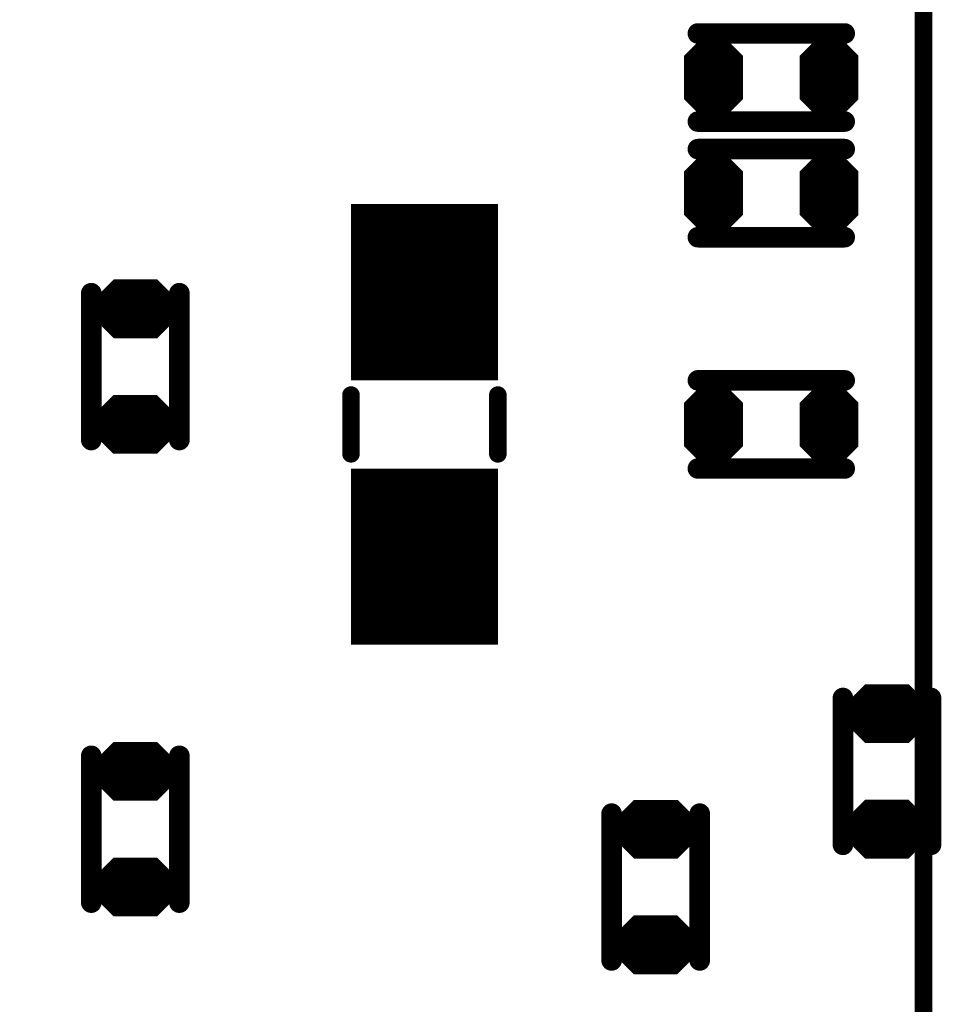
# Model space of a CAD drawing. Extents: x 0 to 8.86, y -3.29 to 6.3.
# Tile 31 of 129: x 5.3 to 5.62, y 1.65 to 1.99. Entities that reach past the tile are written whole.
import ezdxf

# ---------------------------------------------------------------- set-up
doc = ezdxf.new("R2010")
doc.units = 0
doc.layers.get('0').update_dxf_attribs({"color": 3, "linetype": 'CONTINUOUS'})

# ---------------------------------------------------------------- blocks, each defined once
blk = doc.blocks.new('PAD_R1')
at = {"const_width": 0.5}
blk.add_lwpolyline([(0.25, 0, 1), (-0.25, 0, 1)], format="xyb", close=True, dxfattribs=at)

msp = doc.modelspace()

# ---------------------------------------------------------------- linework, layer by layer
for p, q in [((5.52924, 1.97534), (5.53659, 1.98269)), ((5.53948, 1.98269), (5.54683, 1.97534)), ((5.5686, 1.9753), (5.57595, 1.98265)), ((5.57884, 1.98265), (5.58619, 1.9753)), ((5.52924, 1.97534), (5.54683, 1.97534)), ((5.5686, 1.9753), (5.58619, 1.9753)), ((5.52924, 1.9595), (5.54683, 1.9595)), ((5.52924, 1.9595), (5.53659, 1.95215)), ((5.53948, 1.95215), (5.54683, 1.9595)), ((5.5686, 1.95946), (5.58619, 1.95946)), ((5.5686, 1.95946), (5.57595, 1.95211)), ((5.57884, 1.95211), (5.58619, 1.95946)), ((5.52924, 1.93597), (5.53659, 1.94332)), ((5.53948, 1.94332), (5.54683, 1.93597)), ((5.5686, 1.93593), (5.57595, 1.94328)), ((5.57884, 1.94328), (5.58619, 1.93593)), ((5.52924, 1.93597), (5.54683, 1.93597)), ((5.5686, 1.93593), (5.58619, 1.93593)), ((5.52924, 1.92013), (5.54683, 1.92013)), ((5.52924, 1.92013), (5.53659, 1.91278)), ((5.53948, 1.91278), (5.54683, 1.92013)), ((5.5686, 1.92009), (5.58619, 1.92009)), ((5.5686, 1.92009), (5.57595, 1.91274)), ((5.57884, 1.91274), (5.58619, 1.92009)), ((5.32664, 1.89081), (5.33399, 1.89816)), ((5.34841, 1.89816), (5.35576, 1.89081)), ((5.32664, 1.89081), (5.35576, 1.89081)), ((5.32664, 1.88651), (5.35576, 1.88651)), ((5.32664, 1.88651), (5.33399, 1.87916)), ((5.34841, 1.87916), (5.35576, 1.88651)), ((5.52924, 1.85723), (5.53659, 1.86458)), ((5.53948, 1.86458), (5.54683, 1.85723)), ((5.5686, 1.85719), (5.57595, 1.86454)), ((5.57884, 1.86454), (5.58619, 1.85719)), ((5.3266, 1.85144), (5.33395, 1.85879)), ((5.34837, 1.85879), (5.35572, 1.85144)), ((5.52924, 1.85723), (5.54683, 1.85723)), ((5.5686, 1.85719), (5.58619, 1.85719)), ((5.3266, 1.85144), (5.35572, 1.85144)), ((5.3266, 1.84714), (5.35572, 1.84714)), ((5.3266, 1.84714), (5.33395, 1.83979)), ((5.34837, 1.83979), (5.35572, 1.84714)), ((5.52924, 1.84139), (5.54683, 1.84139)), ((5.52924, 1.84139), (5.53659, 1.83404)), ((5.53948, 1.83404), (5.54683, 1.84139)), ((5.5686, 1.84135), (5.58619, 1.84135)), ((5.5686, 1.84135), (5.57595, 1.834)), ((5.57884, 1.834), (5.58619, 1.84135)), ((5.58254, 1.75301), (5.58989, 1.76036)), ((5.60432, 1.76036), (5.61167, 1.75301)), ((5.58254, 1.75301), (5.61167, 1.75301)), ((5.58254, 1.74871), (5.61167, 1.74871)), ((5.58254, 1.74871), (5.58989, 1.74136)), ((5.60432, 1.74136), (5.61167, 1.74871)), ((5.32664, 1.73332), (5.33399, 1.74068)), ((5.34841, 1.74068), (5.35576, 1.73332)), ((5.32664, 1.73332), (5.35576, 1.73332)), ((5.32664, 1.72903), (5.35576, 1.72903)), ((5.32664, 1.72903), (5.33399, 1.72168)), ((5.34841, 1.72168), (5.35576, 1.72903)), ((5.5038, 1.71364), (5.51115, 1.72099)), ((5.52558, 1.72099), (5.53293, 1.71364)), ((5.5825, 1.71365), (5.58985, 1.721)), ((5.60428, 1.721), (5.61163, 1.71365)), ((5.5038, 1.71364), (5.53293, 1.71364)), ((5.5825, 1.71365), (5.61163, 1.71365)), ((5.5038, 1.70934), (5.53293, 1.70934)), ((5.5038, 1.70934), (5.51115, 1.70199)), ((5.52558, 1.70199), (5.53293, 1.70934)), ((5.5825, 1.70935), (5.61163, 1.70935)), ((5.5825, 1.70935), (5.58985, 1.702)), ((5.60428, 1.702), (5.61163, 1.70935)), ((5.3266, 1.69396), (5.33395, 1.70131)), ((5.34837, 1.70131), (5.35572, 1.69396)), ((5.3266, 1.69396), (5.35572, 1.69396)), ((5.3266, 1.68966), (5.35572, 1.68966)), ((5.3266, 1.68966), (5.33395, 1.68231)), ((5.34837, 1.68231), (5.35572, 1.68966)), ((5.50376, 1.67428), (5.51111, 1.68163)), ((5.52554, 1.68163), (5.53289, 1.67428)), ((5.50376, 1.67428), (5.53289, 1.67428)), ((5.50376, 1.66998), (5.53289, 1.66998)), ((5.50376, 1.66998), (5.51111, 1.66263)), ((5.52554, 1.66263), (5.53289, 1.66998))]:
    msp.add_line(p, q)
for points, const_width in [([(4.8985, 2.16513), (5.5815, 2.16513), (5.6095, 2.13713), (5.6095, 1.39613), (5.5915, 1.37813), (4.8895, 1.37813), (4.8685, 1.39913), (4.8685, 2.14913), (4.8845, 2.16513)], 0.006), ([(5.53927, 1.98219), (5.54704, 1.97443), (5.54704, 1.96041), (5.53927, 1.95265), (5.5368, 1.95265), (5.52904, 1.96041), (5.52904, 1.97443), (5.5368, 1.98219)], 0.002), ([(5.57863, 1.98215), (5.58639, 1.97439), (5.58639, 1.96037), (5.57863, 1.95261), (5.57616, 1.95261), (5.56839, 1.96037), (5.56839, 1.97439), (5.57616, 1.98215)], 0.002), ([(5.53927, 1.94282), (5.54704, 1.93506), (5.54704, 1.92104), (5.53927, 1.91328), (5.5368, 1.91328), (5.52904, 1.92104), (5.52904, 1.93506), (5.5368, 1.94282)], 0.002), ([(5.57863, 1.94278), (5.58639, 1.93502), (5.58639, 1.921), (5.57863, 1.91324), (5.57616, 1.91324), (5.56839, 1.921), (5.56839, 1.93502), (5.57616, 1.94278)], 0.002), ([(5.34821, 1.89766), (5.35597, 1.88989), (5.35597, 1.88742), (5.34821, 1.87966), (5.33419, 1.87966), (5.32643, 1.88742), (5.32643, 1.88989), (5.33419, 1.89766)], 0.002), ([(5.53927, 1.86408), (5.54704, 1.85632), (5.54704, 1.8423), (5.53927, 1.83454), (5.5368, 1.83454), (5.52904, 1.8423), (5.52904, 1.85632), (5.5368, 1.86408)], 0.002), ([(5.57863, 1.86404), (5.58639, 1.85628), (5.58639, 1.84226), (5.57863, 1.8345), (5.57616, 1.8345), (5.56839, 1.84226), (5.56839, 1.85628), (5.57616, 1.86404)], 0.002), ([(5.34817, 1.85829), (5.35593, 1.85053), (5.35593, 1.84806), (5.34817, 1.84029), (5.33415, 1.84029), (5.32639, 1.84806), (5.32639, 1.85053), (5.33415, 1.85829)], 0.002), ([(5.60411, 1.75986), (5.61188, 1.7521), (5.61188, 1.74962), (5.60411, 1.74186), (5.5901, 1.74186), (5.58234, 1.74962), (5.58234, 1.7521), (5.5901, 1.75986)], 0.002), ([(5.34821, 1.74018), (5.35597, 1.73241), (5.35597, 1.72994), (5.34821, 1.72217), (5.33419, 1.72217), (5.32643, 1.72994), (5.32643, 1.73241), (5.33419, 1.74018)], 0.002), ([(5.52537, 1.72049), (5.53313, 1.71273), (5.53313, 1.71025), (5.52537, 1.70249), (5.51136, 1.70249), (5.50359, 1.71025), (5.50359, 1.71273), (5.51136, 1.72049)], 0.002), ([(5.60407, 1.7205), (5.61183, 1.71274), (5.61183, 1.71026), (5.60407, 1.7025), (5.59006, 1.7025), (5.58229, 1.71026), (5.58229, 1.71274), (5.59006, 1.7205)], 0.002), ([(5.34817, 1.70081), (5.35593, 1.69305), (5.35593, 1.69058), (5.34817, 1.68281), (5.33415, 1.68281), (5.32639, 1.69058), (5.32639, 1.69305), (5.33415, 1.70081)], 0.002), ([(5.52533, 1.68113), (5.53309, 1.67337), (5.53309, 1.67089), (5.52533, 1.66313), (5.51132, 1.66313), (5.50356, 1.67089), (5.50356, 1.67337), (5.51132, 1.68113)], 0.002)]:
    msp.add_lwpolyline(points, close=True, dxfattribs=dict(const_width=const_width))
for points, const_width in [([(5.53271, 1.9824), (5.58271, 1.9824)], 0.007), ([(5.53271, 1.9824), (5.58271, 1.9824)], 0.007), ([(5.53166, 1.97634), (5.53701, 1.98169), (5.53906, 1.98169), (5.54441, 1.97634)], 0.003), ([(5.53742, 1.98069), (5.53865, 1.98069)], 0.005), ([(5.57102, 1.9763), (5.57637, 1.98165), (5.57842, 1.98165), (5.58377, 1.9763)], 0.003), ([(5.57678, 1.98065), (5.57801, 1.98065)], 0.005), ([(5.53166, 1.97634), (5.54441, 1.97634)], 0.003), ([(5.53407, 1.97734), (5.542, 1.97734)], 0.005), ([(5.57102, 1.9763), (5.58377, 1.9763)], 0.003), ([(5.57343, 1.9773), (5.58136, 1.9773)], 0.005), ([(5.52804, 1.97384), (5.54804, 1.97384)], 0.002), ([(5.53104, 1.97484), (5.54504, 1.97484)], 0.002), ([(5.56739, 1.9738), (5.58739, 1.9738)], 0.002), ([(5.57039, 1.9748), (5.58439, 1.9748)], 0.002), ([(5.52804, 1.967), (5.54804, 1.967)], 0.014), ([(5.56739, 1.96696), (5.58739, 1.96696)], 0.014), ([(5.53104, 1.96), (5.54504, 1.96)], 0.002), ([(5.57039, 1.95996), (5.58439, 1.95996)], 0.002), ([(5.53045, 1.959), (5.54562, 1.959)], 0.002), ([(5.53045, 1.959), (5.5368, 1.95265)], 0.002), ([(5.53286, 1.958), (5.54321, 1.958)], 0.004), ([(5.53286, 1.958), (5.53721, 1.95365)], 0.004), ([(5.53407, 1.9575), (5.542, 1.9575)], 0.005), ([(5.53886, 1.95365), (5.54321, 1.958)], 0.004), ([(5.53927, 1.95265), (5.54562, 1.959)], 0.002), ([(5.56981, 1.95896), (5.58498, 1.95896)], 0.002), ([(5.56981, 1.95896), (5.57616, 1.95261)], 0.002), ([(5.57222, 1.95796), (5.58257, 1.95796)], 0.004), ([(5.57222, 1.95796), (5.57657, 1.95361)], 0.004), ([(5.57343, 1.95746), (5.58136, 1.95746)], 0.005), ([(5.57822, 1.95361), (5.58257, 1.95796)], 0.004), ([(5.57863, 1.95261), (5.58498, 1.95896)], 0.002), ([(5.53271, 1.9524), (5.58271, 1.9524)], 0.007), ([(5.53271, 1.9524), (5.58271, 1.9524)], 0.007), ([(5.53742, 1.95415), (5.53865, 1.95415)], 0.005), ([(5.53721, 1.95365), (5.53886, 1.95365)], 0.004), ([(5.57678, 1.95411), (5.57801, 1.95411)], 0.005), ([(5.57657, 1.95361), (5.57822, 1.95361)], 0.004), ([(5.5368, 1.95265), (5.53927, 1.95265)], 0.002), ([(5.57616, 1.95261), (5.57863, 1.95261)], 0.002), ([(5.43961, 1.86429), (5.43961, 1.92429)], 0.05), ([(5.53271, 1.94303), (5.58271, 1.94303)], 0.007), ([(5.53271, 1.94303), (5.58271, 1.94303)], 0.007), ([(5.53166, 1.93697), (5.53701, 1.94232), (5.53906, 1.94232), (5.54441, 1.93697)], 0.003), ([(5.53742, 1.94132), (5.53865, 1.94132)], 0.005), ([(5.57102, 1.93693), (5.57637, 1.94228), (5.57842, 1.94228), (5.58377, 1.93693)], 0.003), ([(5.57678, 1.94128), (5.57801, 1.94128)], 0.005), ([(5.53166, 1.93697), (5.54441, 1.93697)], 0.003), ([(5.53407, 1.93797), (5.542, 1.93797)], 0.005), ([(5.57102, 1.93693), (5.58377, 1.93693)], 0.003), ([(5.57343, 1.93793), (5.58136, 1.93793)], 0.005), ([(5.52804, 1.92763), (5.54804, 1.92763)], 0.014), ([(5.52804, 1.93447), (5.54804, 1.93447)], 0.002), ([(5.53104, 1.93547), (5.54504, 1.93547)], 0.002), ([(5.56739, 1.92759), (5.58739, 1.92759)], 0.014), ([(5.56739, 1.93443), (5.58739, 1.93443)], 0.002), ([(5.57039, 1.93543), (5.58439, 1.93543)], 0.002), ([(5.53104, 1.92063), (5.54504, 1.92063)], 0.002), ([(5.57039, 1.92059), (5.58439, 1.92059)], 0.002), ([(5.53045, 1.91963), (5.54562, 1.91963)], 0.002), ([(5.53045, 1.91963), (5.5368, 1.91328)], 0.002), ([(5.53286, 1.91863), (5.54321, 1.91863)], 0.004), ([(5.53286, 1.91863), (5.53721, 1.91428)], 0.004), ([(5.53407, 1.91813), (5.542, 1.91813)], 0.005), ([(5.53886, 1.91428), (5.54321, 1.91863)], 0.004), ([(5.53927, 1.91328), (5.54562, 1.91963)], 0.002), ([(5.56981, 1.91959), (5.58498, 1.91959)], 0.002), ([(5.56981, 1.91959), (5.57616, 1.91324)], 0.002), ([(5.57222, 1.91859), (5.58257, 1.91859)], 0.004), ([(5.57222, 1.91859), (5.57657, 1.91424)], 0.004), ([(5.57343, 1.91809), (5.58136, 1.91809)], 0.005), ([(5.57822, 1.91424), (5.58257, 1.91859)], 0.004), ([(5.57863, 1.91324), (5.58498, 1.91959)], 0.002), ([(5.53271, 1.91303), (5.58271, 1.91303)], 0.007), ([(5.53271, 1.91303), (5.58271, 1.91303)], 0.007), ([(5.53742, 1.91478), (5.53865, 1.91478)], 0.005), ([(5.53721, 1.91428), (5.53886, 1.91428)], 0.004), ([(5.5368, 1.91328), (5.53927, 1.91328)], 0.002), ([(5.57678, 1.91474), (5.57801, 1.91474)], 0.005), ([(5.57657, 1.91424), (5.57822, 1.91424)], 0.004), ([(5.57616, 1.91324), (5.57863, 1.91324)], 0.002), ([(5.32618, 1.89398), (5.32618, 1.84397)], 0.007), ([(5.32618, 1.89398), (5.32618, 1.84397)], 0.007), ([(5.32905, 1.89181), (5.3344, 1.89716), (5.348, 1.89716), (5.35335, 1.89181)], 0.003), ([(5.33482, 1.89615), (5.34758, 1.89615)], 0.005), ([(5.35618, 1.89398), (5.35618, 1.84397)], 0.007), ([(5.35618, 1.89398), (5.35618, 1.84397)], 0.007), ([(5.33147, 1.89281), (5.35093, 1.89281)], 0.005), ([(5.32843, 1.89031), (5.35397, 1.89031)], 0.002), ([(5.32905, 1.89181), (5.35335, 1.89181)], 0.003), ([(5.32543, 1.88851), (5.35697, 1.88851)], 0.003), ([(5.32543, 1.88931), (5.35697, 1.88931)], 0.002), ([(5.32843, 1.88701), (5.35397, 1.88701)], 0.002), ([(5.32784, 1.88601), (5.35456, 1.88601)], 0.002), ([(5.32784, 1.88601), (5.33419, 1.87966)], 0.002), ([(5.33026, 1.88501), (5.35214, 1.88501)], 0.004), ([(5.33026, 1.88501), (5.33461, 1.88066)], 0.004), ([(5.33147, 1.8845), (5.35093, 1.8845)], 0.005), ([(5.34779, 1.88066), (5.35214, 1.88501)], 0.004), ([(5.34821, 1.87966), (5.35456, 1.88601)], 0.002), ([(5.33482, 1.88116), (5.34758, 1.88116)], 0.005), ([(5.33461, 1.88066), (5.34779, 1.88066)], 0.004), ([(5.33419, 1.87966), (5.34821, 1.87966)], 0.002), ([(5.53271, 1.86429), (5.58271, 1.86429)], 0.007), ([(5.53271, 1.86429), (5.58271, 1.86429)], 0.007), ([(5.53166, 1.85823), (5.53701, 1.86358), (5.53906, 1.86358), (5.54441, 1.85823)], 0.003), ([(5.53742, 1.86258), (5.53865, 1.86258)], 0.005), ([(5.57102, 1.85819), (5.57637, 1.86354), (5.57842, 1.86354), (5.58377, 1.85819)], 0.003), ([(5.57678, 1.86254), (5.57801, 1.86254)], 0.005), ([(5.41461, 1.83929), (5.41461, 1.85929)], 0.006), ([(5.41461, 1.83929), (5.41461, 1.85929)], 0.006), ([(5.46461, 1.83929), (5.46461, 1.85929)], 0.006), ([(5.46461, 1.83929), (5.46461, 1.85929)], 0.006), ([(5.53407, 1.85923), (5.542, 1.85923)], 0.005), ([(5.57343, 1.85919), (5.58136, 1.85919)], 0.005), ([(5.32901, 1.85244), (5.33436, 1.85779), (5.34796, 1.85779), (5.35331, 1.85244)], 0.003), ([(5.33478, 1.85679), (5.34754, 1.85679)], 0.005), ([(5.43961, 1.77429), (5.43961, 1.83429)], 0.05), ([(5.53104, 1.85673), (5.54504, 1.85673)], 0.002), ([(5.53166, 1.85823), (5.54441, 1.85823)], 0.003), ([(5.57039, 1.85669), (5.58439, 1.85669)], 0.002), ([(5.57102, 1.85819), (5.58377, 1.85819)], 0.003), ([(5.32901, 1.85244), (5.35331, 1.85244)], 0.003), ([(5.33143, 1.85344), (5.35089, 1.85344)], 0.005), ([(5.52804, 1.84889), (5.54804, 1.84889)], 0.014), ([(5.52804, 1.85573), (5.54804, 1.85573)], 0.002), ([(5.56739, 1.84885), (5.58739, 1.84885)], 0.014), ([(5.56739, 1.85569), (5.58739, 1.85569)], 0.002), ([(5.32539, 1.84914), (5.35693, 1.84914)], 0.003), ([(5.32539, 1.84994), (5.35693, 1.84994)], 0.002), ([(5.32839, 1.85094), (5.35393, 1.85094)], 0.002), ([(5.3278, 1.84664), (5.35452, 1.84664)], 0.002), ([(5.3278, 1.84664), (5.33415, 1.84029)], 0.002), ([(5.32839, 1.84764), (5.35393, 1.84764)], 0.002), ([(5.33022, 1.84564), (5.3521, 1.84564)], 0.004), ([(5.33022, 1.84564), (5.33457, 1.84129)], 0.004), ([(5.33143, 1.84514), (5.35089, 1.84514)], 0.005), ([(5.34775, 1.84129), (5.3521, 1.84564)], 0.004), ([(5.34817, 1.84029), (5.35452, 1.84664)], 0.002), ([(5.33478, 1.84179), (5.34754, 1.84179)], 0.005), ([(5.33457, 1.84129), (5.34775, 1.84129)], 0.004), ([(5.33415, 1.84029), (5.34817, 1.84029)], 0.002), ([(5.53045, 1.84089), (5.54562, 1.84089)], 0.002), ([(5.53045, 1.84089), (5.5368, 1.83454)], 0.002), ([(5.53104, 1.84189), (5.54504, 1.84189)], 0.002), ([(5.53286, 1.83989), (5.54321, 1.83989)], 0.004), ([(5.53286, 1.83989), (5.53721, 1.83554)], 0.004), ([(5.53407, 1.83939), (5.542, 1.83939)], 0.005), ([(5.53886, 1.83554), (5.54321, 1.83989)], 0.004), ([(5.53927, 1.83454), (5.54562, 1.84089)], 0.002), ([(5.56981, 1.84085), (5.58498, 1.84085)], 0.002), ([(5.56981, 1.84085), (5.57616, 1.8345)], 0.002), ([(5.57039, 1.84185), (5.58439, 1.84185)], 0.002), ([(5.57222, 1.83985), (5.58257, 1.83985)], 0.004), ([(5.57222, 1.83985), (5.57657, 1.8355)], 0.004), ([(5.57343, 1.83935), (5.58136, 1.83935)], 0.005), ([(5.57822, 1.8355), (5.58257, 1.83985)], 0.004), ([(5.57863, 1.8345), (5.58498, 1.84085)], 0.002), ([(5.53271, 1.83429), (5.58271, 1.83429)], 0.007), ([(5.53271, 1.83429), (5.58271, 1.83429)], 0.007), ([(5.53742, 1.83604), (5.53865, 1.83604)], 0.005), ([(5.53721, 1.83554), (5.53886, 1.83554)], 0.004), ([(5.57678, 1.836), (5.57801, 1.836)], 0.005), ([(5.57657, 1.8355), (5.57822, 1.8355)], 0.004), ([(5.5368, 1.83454), (5.53927, 1.83454)], 0.002), ([(5.57616, 1.8345), (5.57863, 1.8345)], 0.002), ([(5.58496, 1.75401), (5.59031, 1.75936), (5.6039, 1.75936), (5.60925, 1.75401)], 0.003), ([(5.59072, 1.75836), (5.60349, 1.75836)], 0.005), ([(5.58209, 1.75618), (5.58209, 1.70618)], 0.007), ([(5.58209, 1.75618), (5.58209, 1.70618)], 0.007), ([(5.58737, 1.75501), (5.60684, 1.75501)], 0.005), ([(5.61209, 1.75618), (5.61209, 1.70618)], 0.007), ([(5.61209, 1.75618), (5.61209, 1.70618)], 0.007), ([(5.58434, 1.75251), (5.60988, 1.75251)], 0.002), ([(5.58496, 1.75401), (5.60925, 1.75401)], 0.003), ([(5.58134, 1.75071), (5.61287, 1.75071)], 0.003), ([(5.58134, 1.75151), (5.61287, 1.75151)], 0.002), ([(5.58434, 1.74921), (5.60988, 1.74921)], 0.002), ([(5.58375, 1.74821), (5.61046, 1.74821)], 0.002), ([(5.58375, 1.74821), (5.5901, 1.74186)], 0.002), ([(5.58616, 1.74721), (5.60805, 1.74721)], 0.004), ([(5.58616, 1.74721), (5.59051, 1.74286)], 0.004), ([(5.58737, 1.74671), (5.60684, 1.74671)], 0.005), ([(5.6037, 1.74286), (5.60805, 1.74721)], 0.004), ([(5.60411, 1.74186), (5.61046, 1.74821)], 0.002), ([(5.59072, 1.74336), (5.60349, 1.74336)], 0.005), ([(5.59051, 1.74286), (5.6037, 1.74286)], 0.004), ([(5.32618, 1.68649), (5.32618, 1.73649)], 0.007), ([(5.32618, 1.68649), (5.32618, 1.73649)], 0.007), ([(5.32905, 1.73432), (5.3344, 1.73968), (5.348, 1.73968), (5.35335, 1.73432)], 0.003), ([(5.33482, 1.73867), (5.34758, 1.73867)], 0.005), ([(5.35618, 1.68649), (5.35618, 1.73649)], 0.007), ([(5.35618, 1.68649), (5.35618, 1.73649)], 0.007), ([(5.5901, 1.74186), (5.60411, 1.74186)], 0.002), ([(5.33147, 1.73532), (5.35093, 1.73532)], 0.005), ([(5.32843, 1.73283), (5.35397, 1.73283)], 0.002), ([(5.32905, 1.73432), (5.35335, 1.73432)], 0.003), ([(5.32543, 1.73103), (5.35697, 1.73103)], 0.003), ([(5.32543, 1.73182), (5.35697, 1.73182)], 0.002), ([(5.32843, 1.72952), (5.35397, 1.72952)], 0.002), ([(5.32784, 1.72852), (5.35456, 1.72852)], 0.002), ([(5.32784, 1.72852), (5.33419, 1.72217)], 0.002), ([(5.33026, 1.72752), (5.35214, 1.72752)], 0.004), ([(5.33026, 1.72752), (5.33461, 1.72317)], 0.004), ([(5.33147, 1.72702), (5.35093, 1.72702)], 0.005), ([(5.34779, 1.72317), (5.35214, 1.72752)], 0.004), ([(5.34821, 1.72217), (5.35456, 1.72852)], 0.002), ([(5.33482, 1.72368), (5.34758, 1.72368)], 0.005), ([(5.33461, 1.72317), (5.34779, 1.72317)], 0.004), ([(5.33419, 1.72217), (5.34821, 1.72217)], 0.002), ([(5.50334, 1.66681), (5.50334, 1.71681)], 0.007), ([(5.50334, 1.66681), (5.50334, 1.71681)], 0.007), ([(5.50622, 1.71464), (5.51157, 1.71999), (5.52516, 1.71999), (5.53051, 1.71464)], 0.003), ([(5.51198, 1.71899), (5.52475, 1.71899)], 0.005), ([(5.53334, 1.66681), (5.53334, 1.71681)], 0.007), ([(5.53334, 1.66681), (5.53334, 1.71681)], 0.007), ([(5.58492, 1.71465), (5.59027, 1.72), (5.60386, 1.72), (5.60921, 1.71465)], 0.003), ([(5.59068, 1.719), (5.60345, 1.719)], 0.005), ([(5.50863, 1.71564), (5.5281, 1.71564)], 0.005), ([(5.58733, 1.71565), (5.6068, 1.71565)], 0.005), ([(5.50259, 1.71214), (5.53413, 1.71214)], 0.002), ([(5.50559, 1.71314), (5.53113, 1.71314)], 0.002), ([(5.50622, 1.71464), (5.53051, 1.71464)], 0.003), ([(5.58129, 1.71215), (5.61283, 1.71215)], 0.002), ([(5.58429, 1.71315), (5.60983, 1.71315)], 0.002), ([(5.58492, 1.71465), (5.60921, 1.71465)], 0.003), ([(5.50259, 1.71134), (5.53413, 1.71134)], 0.003), ([(5.50501, 1.70884), (5.53172, 1.70884)], 0.002), ([(5.50501, 1.70884), (5.51136, 1.70249)], 0.002), ([(5.50559, 1.70984), (5.53113, 1.70984)], 0.002), ([(5.50742, 1.70784), (5.52931, 1.70784)], 0.004), ([(5.50742, 1.70784), (5.51177, 1.70349)], 0.004), ([(5.50863, 1.70734), (5.5281, 1.70734)], 0.005), ([(5.52496, 1.70349), (5.52931, 1.70784)], 0.004), ([(5.52537, 1.70249), (5.53172, 1.70884)], 0.002), ([(5.58129, 1.71135), (5.61283, 1.71135)], 0.003), ([(5.58371, 1.70885), (5.61042, 1.70885)], 0.002), ([(5.58371, 1.70885), (5.59006, 1.7025)], 0.002), ([(5.58429, 1.70985), (5.60983, 1.70985)], 0.002), ([(5.58612, 1.70785), (5.60801, 1.70785)], 0.004), ([(5.58612, 1.70785), (5.59047, 1.7035)], 0.004), ([(5.58733, 1.70735), (5.6068, 1.70735)], 0.005), ([(5.60366, 1.7035), (5.60801, 1.70785)], 0.004), ([(5.60407, 1.7025), (5.61042, 1.70885)], 0.002), ([(5.51198, 1.70399), (5.52475, 1.70399)], 0.005), ([(5.59068, 1.704), (5.60345, 1.704)], 0.005), ([(5.51177, 1.70349), (5.52496, 1.70349)], 0.004), ([(5.51136, 1.70249), (5.52537, 1.70249)], 0.002), ([(5.59047, 1.7035), (5.60366, 1.7035)], 0.004), ([(5.59006, 1.7025), (5.60407, 1.7025)], 0.002), ([(5.32901, 1.69496), (5.33436, 1.70031), (5.34796, 1.70031), (5.35331, 1.69496)], 0.003), ([(5.33478, 1.69931), (5.34754, 1.69931)], 0.005), ([(5.32901, 1.69496), (5.35331, 1.69496)], 0.003), ([(5.33143, 1.69596), (5.35089, 1.69596)], 0.005), ([(5.32539, 1.69166), (5.35693, 1.69166)], 0.003), ([(5.32539, 1.69246), (5.35693, 1.69246)], 0.002), ([(5.32839, 1.69346), (5.35393, 1.69346)], 0.002), ([(5.3278, 1.68916), (5.35452, 1.68916)], 0.002), ([(5.3278, 1.68916), (5.33415, 1.68281)], 0.002), ([(5.32839, 1.69016), (5.35393, 1.69016)], 0.002), ([(5.33022, 1.68816), (5.3521, 1.68816)], 0.004), ([(5.33022, 1.68816), (5.33457, 1.68381)], 0.004), ([(5.33143, 1.68766), (5.35089, 1.68766)], 0.005), ([(5.34775, 1.68381), (5.3521, 1.68816)], 0.004), ([(5.34817, 1.68281), (5.35452, 1.68916)], 0.002), ([(5.33478, 1.68431), (5.34754, 1.68431)], 0.005), ([(5.33457, 1.68381), (5.34775, 1.68381)], 0.004), ([(5.33415, 1.68281), (5.34817, 1.68281)], 0.002), ([(5.50618, 1.67528), (5.51153, 1.68063), (5.52512, 1.68063), (5.53047, 1.67528)], 0.003), ([(5.51194, 1.67963), (5.52471, 1.67963)], 0.005), ([(5.50618, 1.67528), (5.53047, 1.67528)], 0.003), ([(5.50859, 1.67628), (5.52806, 1.67628)], 0.005), ([(5.50256, 1.67198), (5.53409, 1.67198)], 0.003), ([(5.50256, 1.67278), (5.53409, 1.67278)], 0.002), ([(5.50556, 1.67378), (5.53109, 1.67378)], 0.002), ([(5.50497, 1.66948), (5.53168, 1.66948)], 0.002), ([(5.50497, 1.66948), (5.51132, 1.66313)], 0.002), ([(5.50556, 1.67048), (5.53109, 1.67048)], 0.002), ([(5.50738, 1.66848), (5.52927, 1.66848)], 0.004), ([(5.50738, 1.66848), (5.51173, 1.66413)], 0.004), ([(5.50859, 1.66798), (5.52806, 1.66798)], 0.005), ([(5.52492, 1.66413), (5.52927, 1.66848)], 0.004), ([(5.52533, 1.66313), (5.53168, 1.66948)], 0.002), ([(5.51194, 1.66463), (5.52471, 1.66463)], 0.005), ([(5.51173, 1.66413), (5.52492, 1.66413)], 0.004), ([(5.51132, 1.66313), (5.52533, 1.66313)], 0.002)]:
    msp.add_lwpolyline(points, dxfattribs=dict(const_width=const_width))

# ---------------------------------------------------------------- block references
for p, xscale, yscale in [((5.53271, 1.9824), 0.007, 0.007), ((5.53271, 1.9824), 0.007, 0.007), ((5.58271, 1.9824), 0.007, 0.007), ((5.58271, 1.9824), 0.007, 0.007), ((5.53742, 1.98069), 0.005, 0.005), ((5.53865, 1.98069), 0.005, 0.005), ((5.57678, 1.98065), 0.005, 0.005), ((5.57801, 1.98065), 0.005, 0.005), ((5.53166, 1.97634), 0.003, 0.003), ((5.53166, 1.97634), 0.003, 0.003), ((5.53407, 1.97734), 0.005, 0.005), ((5.542, 1.97734), 0.005, 0.005), ((5.54441, 1.97634), 0.003, 0.003), ((5.54441, 1.97634), 0.003, 0.003), ((5.57102, 1.9763), 0.003, 0.003), ((5.57102, 1.9763), 0.003, 0.003), ((5.57343, 1.9773), 0.005, 0.005), ((5.58136, 1.9773), 0.005, 0.005), ((5.58377, 1.9763), 0.003, 0.003), ((5.58377, 1.9763), 0.003, 0.003), ((5.53104, 1.97484), 0.002, 0.002), ((5.54504, 1.97484), 0.002, 0.002), ((5.57039, 1.9748), 0.002, 0.002), ((5.58439, 1.9748), 0.002, 0.002), ((5.53104, 1.96), 0.002, 0.002), ((5.54504, 1.96), 0.002, 0.002), ((5.57039, 1.95996), 0.002, 0.002), ((5.58439, 1.95996), 0.002, 0.002), ((5.53045, 1.959), 0.002, 0.002), ((5.53045, 1.959), 0.002, 0.002), ((5.53286, 1.958), 0.004, 0.004), ((5.53286, 1.958), 0.004, 0.004), ((5.53407, 1.9575), 0.005, 0.005), ((5.542, 1.9575), 0.005, 0.005), ((5.54321, 1.958), 0.004, 0.004), ((5.54321, 1.958), 0.004, 0.004), ((5.54562, 1.959), 0.002, 0.002), ((5.54562, 1.959), 0.002, 0.002), ((5.56981, 1.95896), 0.002, 0.002), ((5.56981, 1.95896), 0.002, 0.002), ((5.57222, 1.95796), 0.004, 0.004), ((5.57222, 1.95796), 0.004, 0.004), ((5.57343, 1.95746), 0.005, 0.005), ((5.58136, 1.95746), 0.005, 0.005), ((5.58257, 1.95796), 0.004, 0.004), ((5.58257, 1.95796), 0.004, 0.004), ((5.58498, 1.95896), 0.002, 0.002), ((5.58498, 1.95896), 0.002, 0.002), ((5.53271, 1.9524), 0.007, 0.007), ((5.53271, 1.9524), 0.007, 0.007), ((5.53742, 1.95415), 0.005, 0.005), ((5.53721, 1.95365), 0.004, 0.004), ((5.53721, 1.95365), 0.004, 0.004), ((5.53865, 1.95415), 0.005, 0.005), ((5.53886, 1.95365), 0.004, 0.004), ((5.53886, 1.95365), 0.004, 0.004), ((5.57678, 1.95411), 0.005, 0.005), ((5.57657, 1.95361), 0.004, 0.004), ((5.57657, 1.95361), 0.004, 0.004), ((5.57801, 1.95411), 0.005, 0.005), ((5.57822, 1.95361), 0.004, 0.004), ((5.57822, 1.95361), 0.004, 0.004), ((5.58271, 1.9524), 0.007, 0.007), ((5.58271, 1.9524), 0.007, 0.007), ((5.5368, 1.95265), 0.002, 0.002), ((5.5368, 1.95265), 0.002, 0.002), ((5.53927, 1.95265), 0.002, 0.002), ((5.53927, 1.95265), 0.002, 0.002), ((5.57616, 1.95261), 0.002, 0.002), ((5.57616, 1.95261), 0.002, 0.002), ((5.57863, 1.95261), 0.002, 0.002), ((5.57863, 1.95261), 0.002, 0.002), ((5.53271, 1.94303), 0.007, 0.007), ((5.53271, 1.94303), 0.007, 0.007), ((5.58271, 1.94303), 0.007, 0.007), ((5.58271, 1.94303), 0.007, 0.007), ((5.53742, 1.94132), 0.005, 0.005), ((5.53865, 1.94132), 0.005, 0.005), ((5.57678, 1.94128), 0.005, 0.005), ((5.57801, 1.94128), 0.005, 0.005), ((5.53166, 1.93697), 0.003, 0.003), ((5.53166, 1.93697), 0.003, 0.003), ((5.53407, 1.93797), 0.005, 0.005), ((5.542, 1.93797), 0.005, 0.005), ((5.54441, 1.93697), 0.003, 0.003), ((5.54441, 1.93697), 0.003, 0.003), ((5.57102, 1.93693), 0.003, 0.003), ((5.57102, 1.93693), 0.003, 0.003), ((5.57343, 1.93793), 0.005, 0.005), ((5.58136, 1.93793), 0.005, 0.005), ((5.58377, 1.93693), 0.003, 0.003), ((5.58377, 1.93693), 0.003, 0.003), ((5.53104, 1.93547), 0.002, 0.002), ((5.54504, 1.93547), 0.002, 0.002), ((5.57039, 1.93543), 0.002, 0.002), ((5.58439, 1.93543), 0.002, 0.002), ((5.53104, 1.92063), 0.002, 0.002), ((5.54504, 1.92063), 0.002, 0.002), ((5.57039, 1.92059), 0.002, 0.002), ((5.58439, 1.92059), 0.002, 0.002), ((5.53045, 1.91963), 0.002, 0.002), ((5.53045, 1.91963), 0.002, 0.002), ((5.53286, 1.91863), 0.004, 0.004), ((5.53286, 1.91863), 0.004, 0.004), ((5.53407, 1.91813), 0.005, 0.005), ((5.542, 1.91813), 0.005, 0.005), ((5.54321, 1.91863), 0.004, 0.004), ((5.54321, 1.91863), 0.004, 0.004), ((5.54562, 1.91963), 0.002, 0.002), ((5.54562, 1.91963), 0.002, 0.002), ((5.56981, 1.91959), 0.002, 0.002), ((5.56981, 1.91959), 0.002, 0.002), ((5.57222, 1.91859), 0.004, 0.004), ((5.57222, 1.91859), 0.004, 0.004), ((5.57343, 1.91809), 0.005, 0.005), ((5.58136, 1.91809), 0.005, 0.005), ((5.58257, 1.91859), 0.004, 0.004), ((5.58257, 1.91859), 0.004, 0.004), ((5.58498, 1.91959), 0.002, 0.002), ((5.58498, 1.91959), 0.002, 0.002), ((5.53271, 1.91303), 0.007, 0.007), ((5.53271, 1.91303), 0.007, 0.007), ((5.53742, 1.91478), 0.005, 0.005), ((5.53721, 1.91428), 0.004, 0.004), ((5.53721, 1.91428), 0.004, 0.004), ((5.5368, 1.91328), 0.002, 0.002), ((5.5368, 1.91328), 0.002, 0.002), ((5.53865, 1.91478), 0.005, 0.005), ((5.53886, 1.91428), 0.004, 0.004), ((5.53886, 1.91428), 0.004, 0.004), ((5.53927, 1.91328), 0.002, 0.002), ((5.53927, 1.91328), 0.002, 0.002), ((5.57678, 1.91474), 0.005, 0.005), ((5.57657, 1.91424), 0.004, 0.004), ((5.57657, 1.91424), 0.004, 0.004), ((5.57616, 1.91324), 0.002, 0.002), ((5.57616, 1.91324), 0.002, 0.002), ((5.57801, 1.91474), 0.005, 0.005), ((5.57822, 1.91424), 0.004, 0.004), ((5.57822, 1.91424), 0.004, 0.004), ((5.57863, 1.91324), 0.002, 0.002), ((5.57863, 1.91324), 0.002, 0.002), ((5.58271, 1.91303), 0.007, 0.007), ((5.58271, 1.91303), 0.007, 0.007), ((5.32618, 1.89398), 0.007, 0.007), ((5.32618, 1.89398), 0.007, 0.007), ((5.33482, 1.89615), 0.005, 0.005), ((5.34758, 1.89615), 0.005, 0.005), ((5.35618, 1.89398), 0.007, 0.007), ((5.35618, 1.89398), 0.007, 0.007), ((5.33147, 1.89281), 0.005, 0.005), ((5.35093, 1.89281), 0.005, 0.005), ((5.32843, 1.89031), 0.002, 0.002), ((5.32905, 1.89181), 0.003, 0.003), ((5.32905, 1.89181), 0.003, 0.003), ((5.35335, 1.89181), 0.003, 0.003), ((5.35335, 1.89181), 0.003, 0.003), ((5.35397, 1.89031), 0.002, 0.002), ((5.32843, 1.88701), 0.002, 0.002), ((5.35397, 1.88701), 0.002, 0.002), ((5.32784, 1.88601), 0.002, 0.002), ((5.32784, 1.88601), 0.002, 0.002), ((5.33026, 1.88501), 0.004, 0.004), ((5.33026, 1.88501), 0.004, 0.004), ((5.33147, 1.8845), 0.005, 0.005), ((5.35093, 1.8845), 0.005, 0.005), ((5.35214, 1.88501), 0.004, 0.004), ((5.35214, 1.88501), 0.004, 0.004), ((5.35456, 1.88601), 0.002, 0.002), ((5.35456, 1.88601), 0.002, 0.002), ((5.33482, 1.88116), 0.005, 0.005), ((5.33461, 1.88066), 0.004, 0.004), ((5.33461, 1.88066), 0.004, 0.004), ((5.33419, 1.87966), 0.002, 0.002), ((5.33419, 1.87966), 0.002, 0.002), ((5.34758, 1.88116), 0.005, 0.005), ((5.34779, 1.88066), 0.004, 0.004), ((5.34779, 1.88066), 0.004, 0.004), ((5.34821, 1.87966), 0.002, 0.002), ((5.34821, 1.87966), 0.002, 0.002), ((5.53271, 1.86429), 0.007, 0.007), ((5.53271, 1.86429), 0.007, 0.007), ((5.58271, 1.86429), 0.007, 0.007), ((5.58271, 1.86429), 0.007, 0.007), ((5.53742, 1.86258), 0.005, 0.005), ((5.53865, 1.86258), 0.005, 0.005), ((5.57678, 1.86254), 0.005, 0.005), ((5.57801, 1.86254), 0.005, 0.005), ((5.41461, 1.85929), 0.006, 0.006), ((5.41461, 1.85929), 0.006, 0.006), ((5.46461, 1.85929), 0.006, 0.006), ((5.46461, 1.85929), 0.006, 0.006), ((5.53407, 1.85923), 0.005, 0.005), ((5.542, 1.85923), 0.005, 0.005), ((5.57343, 1.85919), 0.005, 0.005), ((5.58136, 1.85919), 0.005, 0.005), ((5.33478, 1.85679), 0.005, 0.005), ((5.34754, 1.85679), 0.005, 0.005), ((5.53104, 1.85673), 0.002, 0.002), ((5.53166, 1.85823), 0.003, 0.003), ((5.53166, 1.85823), 0.003, 0.003), ((5.54441, 1.85823), 0.003, 0.003), ((5.54441, 1.85823), 0.003, 0.003), ((5.54504, 1.85673), 0.002, 0.002), ((5.57039, 1.85669), 0.002, 0.002), ((5.57102, 1.85819), 0.003, 0.003), ((5.57102, 1.85819), 0.003, 0.003), ((5.58377, 1.85819), 0.003, 0.003), ((5.58377, 1.85819), 0.003, 0.003), ((5.58439, 1.85669), 0.002, 0.002), ((5.32901, 1.85244), 0.003, 0.003), ((5.32901, 1.85244), 0.003, 0.003), ((5.33143, 1.85344), 0.005, 0.005), ((5.35089, 1.85344), 0.005, 0.005), ((5.35331, 1.85244), 0.003, 0.003), ((5.35331, 1.85244), 0.003, 0.003), ((5.32839, 1.85094), 0.002, 0.002), ((5.35393, 1.85094), 0.002, 0.002), ((5.32618, 1.84397), 0.007, 0.007), ((5.32618, 1.84397), 0.007, 0.007), ((5.3278, 1.84664), 0.002, 0.002), ((5.3278, 1.84664), 0.002, 0.002), ((5.32839, 1.84764), 0.002, 0.002), ((5.33022, 1.84564), 0.004, 0.004), ((5.33022, 1.84564), 0.004, 0.004), ((5.33143, 1.84514), 0.005, 0.005), ((5.35089, 1.84514), 0.005, 0.005), ((5.3521, 1.84564), 0.004, 0.004), ((5.3521, 1.84564), 0.004, 0.004), ((5.35618, 1.84397), 0.007, 0.007), ((5.35618, 1.84397), 0.007, 0.007), ((5.35393, 1.84764), 0.002, 0.002), ((5.35452, 1.84664), 0.002, 0.002), ((5.35452, 1.84664), 0.002, 0.002), ((5.33478, 1.84179), 0.005, 0.005), ((5.34754, 1.84179), 0.005, 0.005), ((5.33457, 1.84129), 0.004, 0.004), ((5.33457, 1.84129), 0.004, 0.004), ((5.33415, 1.84029), 0.002, 0.002), ((5.33415, 1.84029), 0.002, 0.002), ((5.34775, 1.84129), 0.004, 0.004), ((5.34775, 1.84129), 0.004, 0.004), ((5.34817, 1.84029), 0.002, 0.002), ((5.34817, 1.84029), 0.002, 0.002), ((5.41461, 1.83929), 0.006, 0.006), ((5.41461, 1.83929), 0.006, 0.006), ((5.46461, 1.83929), 0.006, 0.006), ((5.46461, 1.83929), 0.006, 0.006), ((5.53045, 1.84089), 0.002, 0.002), ((5.53045, 1.84089), 0.002, 0.002), ((5.53104, 1.84189), 0.002, 0.002), ((5.53286, 1.83989), 0.004, 0.004), ((5.53286, 1.83989), 0.004, 0.004), ((5.53407, 1.83939), 0.005, 0.005), ((5.542, 1.83939), 0.005, 0.005), ((5.54321, 1.83989), 0.004, 0.004), ((5.54321, 1.83989), 0.004, 0.004), ((5.54504, 1.84189), 0.002, 0.002), ((5.54562, 1.84089), 0.002, 0.002), ((5.54562, 1.84089), 0.002, 0.002), ((5.56981, 1.84085), 0.002, 0.002), ((5.56981, 1.84085), 0.002, 0.002), ((5.57039, 1.84185), 0.002, 0.002), ((5.57222, 1.83985), 0.004, 0.004), ((5.57222, 1.83985), 0.004, 0.004), ((5.57343, 1.83935), 0.005, 0.005), ((5.58136, 1.83935), 0.005, 0.005), ((5.58257, 1.83985), 0.004, 0.004), ((5.58257, 1.83985), 0.004, 0.004), ((5.58439, 1.84185), 0.002, 0.002), ((5.58498, 1.84085), 0.002, 0.002), ((5.58498, 1.84085), 0.002, 0.002), ((5.53271, 1.83429), 0.007, 0.007), ((5.53271, 1.83429), 0.007, 0.007), ((5.53742, 1.83604), 0.005, 0.005), ((5.53721, 1.83554), 0.004, 0.004), ((5.53721, 1.83554), 0.004, 0.004), ((5.53865, 1.83604), 0.005, 0.005), ((5.53886, 1.83554), 0.004, 0.004), ((5.53886, 1.83554), 0.004, 0.004), ((5.57678, 1.836), 0.005, 0.005), ((5.57657, 1.8355), 0.004, 0.004), ((5.57657, 1.8355), 0.004, 0.004), ((5.57801, 1.836), 0.005, 0.005), ((5.57822, 1.8355), 0.004, 0.004), ((5.57822, 1.8355), 0.004, 0.004), ((5.58271, 1.83429), 0.007, 0.007), ((5.58271, 1.83429), 0.007, 0.007), ((5.5368, 1.83454), 0.002, 0.002), ((5.5368, 1.83454), 0.002, 0.002), ((5.53927, 1.83454), 0.002, 0.002), ((5.53927, 1.83454), 0.002, 0.002), ((5.57616, 1.8345), 0.002, 0.002), ((5.57616, 1.8345), 0.002, 0.002), ((5.57863, 1.8345), 0.002, 0.002), ((5.57863, 1.8345), 0.002, 0.002), ((5.59072, 1.75836), 0.005, 0.005), ((5.60349, 1.75836), 0.005, 0.005), ((5.58209, 1.75618), 0.007, 0.007), ((5.58209, 1.75618), 0.007, 0.007), ((5.58737, 1.75501), 0.005, 0.005), ((5.60684, 1.75501), 0.005, 0.005), ((5.61209, 1.75618), 0.007, 0.007), ((5.61209, 1.75618), 0.007, 0.007), ((5.58434, 1.75251), 0.002, 0.002), ((5.58496, 1.75401), 0.003, 0.003), ((5.58496, 1.75401), 0.003, 0.003), ((5.60925, 1.75401), 0.003, 0.003), ((5.60925, 1.75401), 0.003, 0.003), ((5.60988, 1.75251), 0.002, 0.002), ((5.58434, 1.74921), 0.002, 0.002), ((5.60988, 1.74921), 0.002, 0.002), ((5.58375, 1.74821), 0.002, 0.002), ((5.58375, 1.74821), 0.002, 0.002), ((5.58616, 1.74721), 0.004, 0.004), ((5.58616, 1.74721), 0.004, 0.004), ((5.58737, 1.74671), 0.005, 0.005), ((5.60684, 1.74671), 0.005, 0.005), ((5.60805, 1.74721), 0.004, 0.004), ((5.60805, 1.74721), 0.004, 0.004), ((5.61046, 1.74821), 0.002, 0.002), ((5.61046, 1.74821), 0.002, 0.002), ((5.59072, 1.74336), 0.005, 0.005), ((5.59051, 1.74286), 0.004, 0.004), ((5.59051, 1.74286), 0.004, 0.004), ((5.60349, 1.74336), 0.005, 0.005), ((5.6037, 1.74286), 0.004, 0.004), ((5.6037, 1.74286), 0.004, 0.004), ((5.32618, 1.73649), 0.007, 0.007), ((5.32618, 1.73649), 0.007, 0.007), ((5.33482, 1.73867), 0.005, 0.005), ((5.34758, 1.73867), 0.005, 0.005), ((5.35618, 1.73649), 0.007, 0.007), ((5.35618, 1.73649), 0.007, 0.007), ((5.5901, 1.74186), 0.002, 0.002), ((5.5901, 1.74186), 0.002, 0.002), ((5.60411, 1.74186), 0.002, 0.002), ((5.60411, 1.74186), 0.002, 0.002), ((5.33147, 1.73532), 0.005, 0.005), ((5.35093, 1.73532), 0.005, 0.005), ((5.32843, 1.73283), 0.002, 0.002), ((5.32905, 1.73432), 0.003, 0.003), ((5.32905, 1.73432), 0.003, 0.003), ((5.35335, 1.73432), 0.003, 0.003), ((5.35335, 1.73432), 0.003, 0.003), ((5.35397, 1.73283), 0.002, 0.002), ((5.32843, 1.72952), 0.002, 0.002), ((5.35397, 1.72952), 0.002, 0.002), ((5.32784, 1.72852), 0.002, 0.002), ((5.32784, 1.72852), 0.002, 0.002), ((5.33026, 1.72752), 0.004, 0.004), ((5.33026, 1.72752), 0.004, 0.004), ((5.33147, 1.72702), 0.005, 0.005), ((5.35093, 1.72702), 0.005, 0.005), ((5.35214, 1.72752), 0.004, 0.004), ((5.35214, 1.72752), 0.004, 0.004), ((5.35456, 1.72852), 0.002, 0.002), ((5.35456, 1.72852), 0.002, 0.002), ((5.33482, 1.72368), 0.005, 0.005), ((5.33461, 1.72317), 0.004, 0.004), ((5.33461, 1.72317), 0.004, 0.004), ((5.33419, 1.72217), 0.002, 0.002), ((5.33419, 1.72217), 0.002, 0.002), ((5.34758, 1.72368), 0.005, 0.005), ((5.34779, 1.72317), 0.004, 0.004), ((5.34779, 1.72317), 0.004, 0.004), ((5.34821, 1.72217), 0.002, 0.002), ((5.34821, 1.72217), 0.002, 0.002), ((5.50334, 1.71681), 0.007, 0.007), ((5.50334, 1.71681), 0.007, 0.007), ((5.51198, 1.71899), 0.005, 0.005), ((5.52475, 1.71899), 0.005, 0.005), ((5.53334, 1.71681), 0.007, 0.007), ((5.53334, 1.71681), 0.007, 0.007), ((5.59068, 1.719), 0.005, 0.005), ((5.60345, 1.719), 0.005, 0.005), ((5.50863, 1.71564), 0.005, 0.005), ((5.5281, 1.71564), 0.005, 0.005), ((5.58733, 1.71565), 0.005, 0.005), ((5.6068, 1.71565), 0.005, 0.005), ((5.50559, 1.71314), 0.002, 0.002), ((5.50622, 1.71464), 0.003, 0.003), ((5.50622, 1.71464), 0.003, 0.003), ((5.53051, 1.71464), 0.003, 0.003), ((5.53051, 1.71464), 0.003, 0.003), ((5.53113, 1.71314), 0.002, 0.002), ((5.58429, 1.71315), 0.002, 0.002), ((5.58492, 1.71465), 0.003, 0.003), ((5.58492, 1.71465), 0.003, 0.003), ((5.60921, 1.71465), 0.003, 0.003), ((5.60921, 1.71465), 0.003, 0.003), ((5.60983, 1.71315), 0.002, 0.002), ((5.50501, 1.70884), 0.002, 0.002), ((5.50501, 1.70884), 0.002, 0.002), ((5.50559, 1.70984), 0.002, 0.002), ((5.50742, 1.70784), 0.004, 0.004), ((5.50742, 1.70784), 0.004, 0.004), ((5.50863, 1.70734), 0.005, 0.005), ((5.5281, 1.70734), 0.005, 0.005), ((5.52931, 1.70784), 0.004, 0.004), ((5.52931, 1.70784), 0.004, 0.004), ((5.53113, 1.70984), 0.002, 0.002), ((5.53172, 1.70884), 0.002, 0.002), ((5.53172, 1.70884), 0.002, 0.002), ((5.58209, 1.70618), 0.007, 0.007), ((5.58209, 1.70618), 0.007, 0.007), ((5.58371, 1.70885), 0.002, 0.002), ((5.58371, 1.70885), 0.002, 0.002), ((5.58429, 1.70985), 0.002, 0.002), ((5.58612, 1.70785), 0.004, 0.004), ((5.58612, 1.70785), 0.004, 0.004), ((5.58733, 1.70735), 0.005, 0.005), ((5.6068, 1.70735), 0.005, 0.005), ((5.60801, 1.70785), 0.004, 0.004), ((5.60801, 1.70785), 0.004, 0.004), ((5.61209, 1.70618), 0.007, 0.007), ((5.61209, 1.70618), 0.007, 0.007), ((5.60983, 1.70985), 0.002, 0.002), ((5.61042, 1.70885), 0.002, 0.002), ((5.61042, 1.70885), 0.002, 0.002), ((5.51198, 1.70399), 0.005, 0.005), ((5.52475, 1.70399), 0.005, 0.005), ((5.59068, 1.704), 0.005, 0.005), ((5.60345, 1.704), 0.005, 0.005), ((5.51177, 1.70349), 0.004, 0.004), ((5.51177, 1.70349), 0.004, 0.004), ((5.51136, 1.70249), 0.002, 0.002), ((5.51136, 1.70249), 0.002, 0.002), ((5.52496, 1.70349), 0.004, 0.004), ((5.52496, 1.70349), 0.004, 0.004), ((5.52537, 1.70249), 0.002, 0.002), ((5.52537, 1.70249), 0.002, 0.002), ((5.59047, 1.7035), 0.004, 0.004), ((5.59047, 1.7035), 0.004, 0.004), ((5.59006, 1.7025), 0.002, 0.002), ((5.59006, 1.7025), 0.002, 0.002), ((5.60366, 1.7035), 0.004, 0.004), ((5.60366, 1.7035), 0.004, 0.004), ((5.60407, 1.7025), 0.002, 0.002), ((5.60407, 1.7025), 0.002, 0.002), ((5.33478, 1.69931), 0.005, 0.005), ((5.34754, 1.69931), 0.005, 0.005), ((5.32901, 1.69496), 0.003, 0.003), ((5.32901, 1.69496), 0.003, 0.003), ((5.33143, 1.69596), 0.005, 0.005), ((5.35089, 1.69596), 0.005, 0.005), ((5.35331, 1.69496), 0.003, 0.003), ((5.35331, 1.69496), 0.003, 0.003), ((5.32839, 1.69346), 0.002, 0.002), ((5.35393, 1.69346), 0.002, 0.002), ((5.32618, 1.68649), 0.007, 0.007), ((5.32618, 1.68649), 0.007, 0.007), ((5.3278, 1.68916), 0.002, 0.002), ((5.3278, 1.68916), 0.002, 0.002), ((5.32839, 1.69016), 0.002, 0.002), ((5.33022, 1.68816), 0.004, 0.004), ((5.33022, 1.68816), 0.004, 0.004), ((5.33143, 1.68766), 0.005, 0.005), ((5.35089, 1.68766), 0.005, 0.005), ((5.3521, 1.68816), 0.004, 0.004), ((5.3521, 1.68816), 0.004, 0.004), ((5.35618, 1.68649), 0.007, 0.007), ((5.35618, 1.68649), 0.007, 0.007), ((5.35393, 1.69016), 0.002, 0.002), ((5.35452, 1.68916), 0.002, 0.002), ((5.35452, 1.68916), 0.002, 0.002), ((5.33478, 1.68431), 0.005, 0.005), ((5.34754, 1.68431), 0.005, 0.005), ((5.33457, 1.68381), 0.004, 0.004), ((5.33457, 1.68381), 0.004, 0.004), ((5.33415, 1.68281), 0.002, 0.002), ((5.33415, 1.68281), 0.002, 0.002), ((5.34775, 1.68381), 0.004, 0.004), ((5.34775, 1.68381), 0.004, 0.004), ((5.34817, 1.68281), 0.002, 0.002), ((5.34817, 1.68281), 0.002, 0.002), ((5.51194, 1.67963), 0.005, 0.005), ((5.52471, 1.67963), 0.005, 0.005), ((5.50618, 1.67528), 0.003, 0.003), ((5.50618, 1.67528), 0.003, 0.003), ((5.50859, 1.67628), 0.005, 0.005), ((5.52806, 1.67628), 0.005, 0.005), ((5.53047, 1.67528), 0.003, 0.003), ((5.53047, 1.67528), 0.003, 0.003), ((5.50556, 1.67378), 0.002, 0.002), ((5.53109, 1.67378), 0.002, 0.002), ((5.50334, 1.66681), 0.007, 0.007), ((5.50334, 1.66681), 0.007, 0.007), ((5.50497, 1.66948), 0.002, 0.002), ((5.50497, 1.66948), 0.002, 0.002), ((5.50556, 1.67048), 0.002, 0.002), ((5.50738, 1.66848), 0.004, 0.004), ((5.50738, 1.66848), 0.004, 0.004), ((5.50859, 1.66798), 0.005, 0.005), ((5.52806, 1.66798), 0.005, 0.005), ((5.52927, 1.66848), 0.004, 0.004), ((5.52927, 1.66848), 0.004, 0.004), ((5.53334, 1.66681), 0.007, 0.007), ((5.53334, 1.66681), 0.007, 0.007), ((5.53109, 1.67048), 0.002, 0.002), ((5.53168, 1.66948), 0.002, 0.002), ((5.53168, 1.66948), 0.002, 0.002), ((5.51194, 1.66463), 0.005, 0.005), ((5.51173, 1.66413), 0.004, 0.004), ((5.51173, 1.66413), 0.004, 0.004), ((5.52471, 1.66463), 0.005, 0.005), ((5.52492, 1.66413), 0.004, 0.004), ((5.52492, 1.66413), 0.004, 0.004), ((5.51132, 1.66313), 0.002, 0.002), ((5.51132, 1.66313), 0.002, 0.002), ((5.52533, 1.66313), 0.002, 0.002), ((5.52533, 1.66313), 0.002, 0.002)]:
    msp.add_blockref('PAD_R1', p, dxfattribs=dict(xscale=xscale, yscale=yscale))

doc.saveas('drawing.dxf')
